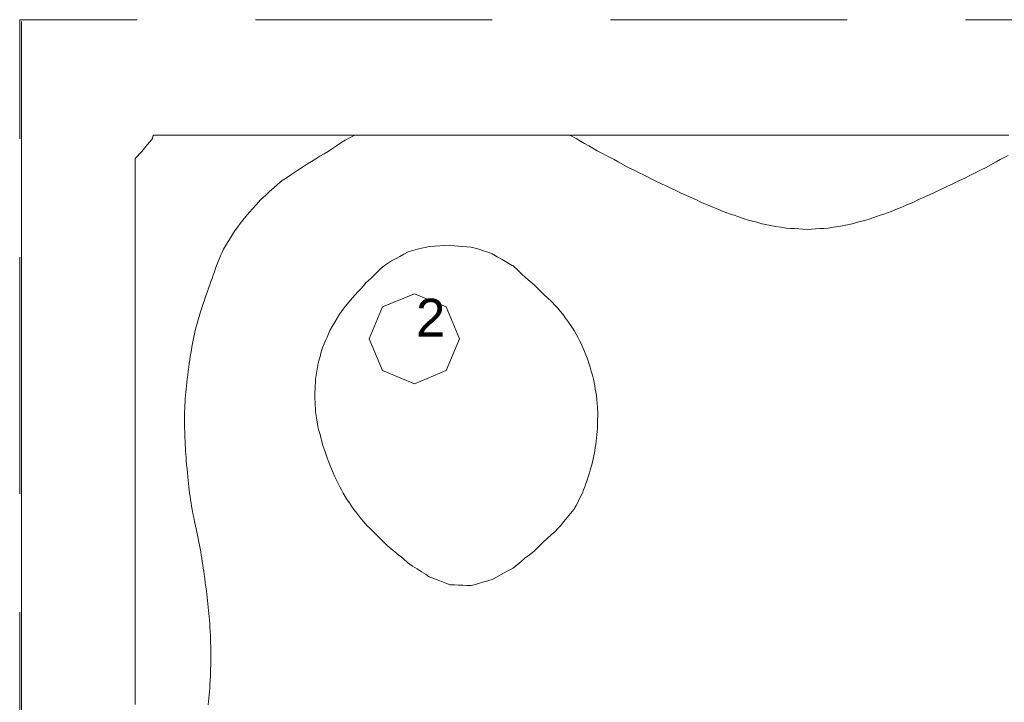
# Model space of a CAD drawing. Header units: millimetres. Extents: x -3350 to 1628655, y -3400 to 242269.
# Tile 68 of 73: x 1552738 to 1555339, y 34825 to 36628. Entities that reach past the tile are written whole.
import ezdxf
from ezdxf.xclip import XClip

# ---------------------------------------------------------------- set-up
doc = ezdxf.new("R2010")
doc.units = ezdxf.units.MM
doc.header["$MEASUREMENT"] = 0
doc.header["$XCLIPFRAME"] = 0
doc.linetypes.add('B0402', pattern=[937.5, 625, -312.5])
for name, color, linetype in [('19077_E_2-04_2_0', 7, 'Continuous'), ('19077_E_2-04_2_DLXLUMEX', 7, 'Continuous'), ('19077_E_2-04_2_New_0', 7, 'Continuous'), ('19077_E_2-04_2_New_DLXISO', 7, 'Continuous'), ('19077_E_2-04_2_New_DLXLUM', 7, 'Continuous')]:
    doc.layers.add(name, color=color, linetype=linetype)
doc.styles.add('GENERATED_STYLE_1', font='txt')

# ---------------------------------------------------------------- blocks, each defined once
blk = doc.blocks.new('Drawing_1_2', base_point=(1545683.471901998, -2338.776525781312))
at = {"layer": '19077_E_2-04_2_New_0', "color": 6, "linetype": 'Continuous', "lineweight": 0}
for p, q in [((1552743.309232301, 33272.54408352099), (1552743.309232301, 36622.54408352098)), ((1552743.309232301, 36622.54408352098), (1552743.309232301, 33272.54408352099)), ((1552743.309232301, 33272.54408352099), (1552743.309232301, 36622.54408352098)), ((1552743.309232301, 33272.54408352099), (1552743.309232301, 36622.54408352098)), ((1552743.309232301, 36622.54408352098), (1552743.309232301, 33272.54408352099)), ((1552743.309232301, 33272.54408352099), (1552743.309232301, 36622.54408352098)), ((1552743.309232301, 36622.54408352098), (1552743.309232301, 33272.54408352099))]:
    blk.add_line(p, q, dxfattribs=at)
at = {"layer": '19077_E_2-04_2_New_DLXISO', "color": 2, "linetype": 'Continuous', "lineweight": 0, "flags": 128}
blk.add_lwpolyline([(1555350.79910428, 36322.54408352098), (1555338.965674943, 36322.54408352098), (1555327.132245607, 36322.54408352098), (1555315.29881627, 36322.54408352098), (1555303.465386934, 36322.54408352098), (1555291.631957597, 36322.54408352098), (1555279.798528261, 36322.54408352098), (1555267.965098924, 36322.54408352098), (1555256.131669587, 36322.54408352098), (1555244.298240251, 36322.54408352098), (1555232.464810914, 36322.54408352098), (1555220.631381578, 36322.54408352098), (1555208.797952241, 36322.54408352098), (1555196.964522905, 36322.54408352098), (1555185.131093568, 36322.54408352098), (1555173.297664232, 36322.54408352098), (1555161.464234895, 36322.54408352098), (1555149.630805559, 36322.54408352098), (1555137.797376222, 36322.54408352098), (1555125.963946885, 36322.54408352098), (1555114.130517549, 36322.54408352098), (1555102.297088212, 36322.54408352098), (1555090.463658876, 36322.54408352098), (1555078.630229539, 36322.54408352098), (1555066.796800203, 36322.54408352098), (1555054.963370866, 36322.54408352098), (1555043.130060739, 36322.54408352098), (1555031.296750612, 36322.54408352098), (1555019.463440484, 36322.54408352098), (1555007.630130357, 36322.54408352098), (1554995.79682023, 36322.54408352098), (1554983.963510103, 36322.54408352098), (1554972.130199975, 36322.54408352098), (1554960.296889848, 36322.54408352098), (1554948.463579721, 36322.54408352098), (1554936.630269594, 36322.54408352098), (1554924.796959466, 36322.54408352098), (1554912.963649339, 36322.54408352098), (1554901.130339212, 36322.54408352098), (1554889.297029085, 36322.54408352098), (1554877.463718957, 36322.54408352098), (1554865.63040883, 36322.54408352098), (1554853.797098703, 36322.54408352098), (1554841.963788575, 36322.54408352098), (1554830.130478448, 36322.54408352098), (1554818.297168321, 36322.54408352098), (1554806.463858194, 36322.54408352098), (1554794.630548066, 36322.54408352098), (1554782.797237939, 36322.54408352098), (1554770.963927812, 36322.54408352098), (1554759.130617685, 36322.54408352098), (1554747.297307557, 36322.54408352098), (1554735.46399743, 36322.54408352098), (1554723.630687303, 36322.54408352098), (1554711.797377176, 36322.54408352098), (1554699.964067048, 36322.54408352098), (1554688.130756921, 36322.54408352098), (1554676.297446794, 36322.54408352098), (1554664.464136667, 36322.54408352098), (1554652.630826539, 36322.54408352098), (1554640.797516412, 36322.54408352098), (1554628.964206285, 36322.54408352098), (1554617.130896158, 36322.54408352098), (1554605.29758603, 36322.54408352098), (1554593.464275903, 36322.54408352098), (1554581.630965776, 36322.54408352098), (1554569.797655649, 36322.54408352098), (1554557.964345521, 36322.54408352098), (1554546.131035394, 36322.54408352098), (1554534.297725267, 36322.54408352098), (1554522.46441514, 36322.54408352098), (1554510.631105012, 36322.54408352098), (1554498.797794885, 36322.54408352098), (1554486.964484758, 36322.54408352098), (1554475.13117463, 36322.54408352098), (1554463.297864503, 36322.54408352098), (1554451.464554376, 36322.54408352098), (1554439.631244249, 36322.54408352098), (1554427.797934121, 36322.54408352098), (1554415.964623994, 36322.54408352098), (1554404.131313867, 36322.54408352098), (1554392.29800374, 36322.54408352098), (1554380.464693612, 36322.54408352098), (1554368.631383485, 36322.54408352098), (1554356.798073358, 36322.54408352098), (1554344.964763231, 36322.54408352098), (1554333.131453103, 36322.54408352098), (1554321.298142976, 36322.54408352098), (1554309.464832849, 36322.54408352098), (1554297.631522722, 36322.54408352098), (1554285.798212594, 36322.54408352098), (1554273.964902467, 36322.54408352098), (1554262.13159234, 36322.54408352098), (1554250.298282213, 36322.54408352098), (1554238.464972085, 36322.54408352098), (1554226.631661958, 36322.54408352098), (1554214.798351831, 36322.54408352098), (1554202.965041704, 36322.54408352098), (1554191.131731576, 36322.54408352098), (1554179.298421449, 36322.54408352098), (1554167.465111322, 36322.54408352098), (1554155.631801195, 36322.54408352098), (1554143.798491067, 36322.54408352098), (1554131.96518094, 36322.54408352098), (1554120.131870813, 36322.54408352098), (1554108.298560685, 36322.54408352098), (1554096.465250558, 36322.54408352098), (1554084.631940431, 36322.54408352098), (1554072.798630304, 36322.54408352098), (1554060.965320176, 36322.54408352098), (1554049.132010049, 36322.54408352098), (1554037.298699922, 36322.54408352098), (1554025.465389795, 36322.54408352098), (1554013.632079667, 36322.54408352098), (1554001.79876954, 36322.54408352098), (1553989.965459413, 36322.54408352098), (1553978.132149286, 36322.54408352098), (1553966.298839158, 36322.54408352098), (1553954.465529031, 36322.54408352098), (1553942.632218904, 36322.54408352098), (1553930.798908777, 36322.54408352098), (1553918.965598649, 36322.54408352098), (1553907.132288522, 36322.54408352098), (1553895.298978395, 36322.54408352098), (1553883.465668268, 36322.54408352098), (1553871.63235814, 36322.54408352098), (1553859.799048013, 36322.54408352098), (1553847.965737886, 36322.54408352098), (1553836.132427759, 36322.54408352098), (1553824.299117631, 36322.54408352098), (1553812.465807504, 36322.54408352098), (1553800.632497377, 36322.54408352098), (1553788.79918725, 36322.54408352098), (1553776.965877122, 36322.54408352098), (1553765.132566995, 36322.54408352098), (1553753.299256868, 36322.54408352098), (1553741.46594674, 36322.54408352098), (1553729.632636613, 36322.54408352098), (1553717.799326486, 36322.54408352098), (1553705.966016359, 36322.54408352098), (1553694.132706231, 36322.54408352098), (1553682.299396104, 36322.54408352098), (1553670.466085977, 36322.54408352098), (1553658.63277585, 36322.54408352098), (1553646.799465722, 36322.54408352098), (1553634.966155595, 36322.54408352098), (1553623.132845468, 36322.54408352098), (1553611.299535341, 36322.54408352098), (1553599.466225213, 36322.54408352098), (1553587.632915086, 36322.54408352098), (1553575.799604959, 36322.54408352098), (1553563.966294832, 36322.54408352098), (1553552.132984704, 36322.54408352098), (1553540.299644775, 36322.54408352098), (1553528.466304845, 36322.54408352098), (1553516.632964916, 36322.54408352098), (1553504.799624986, 36322.54408352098), (1553492.966285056, 36322.54408352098), (1553481.132945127, 36322.54408352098), (1553469.299605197, 36322.54408352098), (1553457.466265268, 36322.54408352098), (1553445.632925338, 36322.54408352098), (1553433.799585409, 36322.54408352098), (1553421.966245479, 36322.54408352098), (1553410.132905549, 36322.54408352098), (1553398.29956562, 36322.54408352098), (1553386.46622569, 36322.54408352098), (1553374.632885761, 36322.54408352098), (1553362.799545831, 36322.54408352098), (1553350.966205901, 36322.54408352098), (1553339.132865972, 36322.54408352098), (1553327.299526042, 36322.54408352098), (1553315.466186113, 36322.54408352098), (1553303.632846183, 36322.54408352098), (1553291.799506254, 36322.54408352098), (1553279.966166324, 36322.54408352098), (1553268.132826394, 36322.54408352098), (1553256.299486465, 36322.54408352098), (1553244.466146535, 36322.54408352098), (1553232.632806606, 36322.54408352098), (1553220.799466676, 36322.54408352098), (1553208.966126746, 36322.54408352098), (1553197.132786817, 36322.54408352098), (1553185.299446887, 36322.54408352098), (1553173.466106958, 36322.54408352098), (1553161.632774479, 36322.54408352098), (1553149.799442, 36322.54408352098), (1553137.966109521, 36322.54408352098), (1553126.132777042, 36322.54408352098), (1553114.299444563, 36322.54408352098), (1553102.466112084, 36322.54408352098), (1553090.632779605, 36322.54408352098), (1553088.747361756, 36313.95052425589), (1553081.8147865, 36305.35672657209), (1553074.882211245, 36296.76292888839), (1553067.949635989, 36288.16913120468), (1553061.017060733, 36279.57533352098), (1553043.309232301, 36260.89476101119), (1553043.309232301, 36258.37706081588), (1553043.309232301, 36249.21034328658), (1553043.309232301, 36240.04362575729), (1553043.309232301, 36230.87690822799), (1553043.309232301, 36221.71019069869), (1553043.309232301, 36212.54347316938), (1553043.309232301, 36203.37675564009), (1553043.309232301, 36194.21003811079), (1553043.309232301, 36185.04332058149), (1553043.309232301, 36175.87660305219), (1553043.309232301, 36166.70988552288), (1553043.309232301, 36157.54316799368), (1553043.309232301, 36148.37645046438), (1553043.309232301, 36139.20973293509), (1553043.309232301, 36130.04301540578), (1553043.309232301, 36120.87629787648), (1553043.309232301, 36111.70958034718), (1553043.309232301, 36102.54286281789), (1553043.309232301, 36093.37614528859), (1553043.309232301, 36084.20942775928), (1553043.309232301, 36075.04271022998), (1553043.309232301, 36065.87599270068), (1553043.309232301, 36056.70927517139), (1553043.309232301, 36047.54255764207), (1553043.309232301, 36038.37584011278), (1553043.309232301, 36029.20912258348), (1553043.309232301, 36020.04240505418), (1553043.309232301, 36010.87568752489), (1553043.309232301, 36001.70896999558), (1553043.309232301, 35992.54225246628), (1553043.309232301, 35983.37553493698), (1553043.309232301, 35974.20881740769), (1553043.309232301, 35965.04209987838), (1553043.309232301, 35955.87538234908), (1553043.309232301, 35946.70866481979), (1553043.309232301, 35937.54194729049), (1553043.309232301, 35928.37522976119), (1553043.309232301, 35919.20851223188), (1553043.309232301, 35910.04179470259), (1553043.309232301, 35900.87507717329), (1553043.309232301, 35891.70835964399), (1553043.309232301, 35882.54164211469), (1553043.309232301, 35873.37492458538), (1553043.309232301, 35864.20820705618), (1553043.309232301, 35855.04148952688), (1553043.309232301, 35845.87477199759), (1553043.309232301, 35836.70805446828), (1553043.309232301, 35827.54133693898), (1553043.309232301, 35818.37461940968), (1553043.309232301, 35809.20790188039), (1553043.309232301, 35800.04118435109), (1553043.309232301, 35790.87446682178), (1553043.309232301, 35781.70774929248), (1553043.309232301, 35772.54103176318), (1553043.309232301, 35763.37431423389), (1553043.309232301, 35754.20759670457), (1553043.309232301, 35745.04087917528), (1553043.309232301, 35735.87416164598), (1553043.309232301, 35726.70744411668), (1553043.309232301, 35717.54072658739), (1553043.309232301, 35708.37400905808), (1553043.309232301, 35699.20729152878), (1553043.309232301, 35690.04057399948), (1553043.309232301, 35680.87385647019), (1553043.309232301, 35671.70713894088), (1553043.309232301, 35662.54042141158), (1553043.309232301, 35653.37370388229), (1553043.309232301, 35644.20698635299), (1553043.309232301, 35635.04026882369), (1553043.309232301, 35625.87355129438), (1553043.309232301, 35616.70683376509), (1553043.309232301, 35607.54011623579), (1553043.309232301, 35598.37339870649), (1553043.309232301, 35589.20668117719), (1553043.309232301, 35580.03996364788), (1553043.309232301, 35570.87324611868), (1553043.309232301, 35561.70652858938), (1553043.309232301, 35552.53981106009), (1553043.309232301, 35543.37309353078), (1553043.309232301, 35534.20637600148), (1553043.309232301, 35525.03965847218), (1553043.309232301, 35515.87294094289), (1553043.309232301, 35506.70622341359), (1553043.309232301, 35497.53950588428), (1553043.309232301, 35488.37278835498), (1553043.309232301, 35479.20607082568), (1553043.309232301, 35470.03935329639), (1553043.309232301, 35460.87263576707), (1553043.309232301, 35451.70591823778), (1553043.309232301, 35442.53920070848), (1553043.309232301, 35433.37248317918), (1553043.309232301, 35424.20576564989), (1553043.309232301, 35415.03904812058), (1553043.309232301, 35405.87233059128), (1553043.309232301, 35396.70561306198), (1553043.309232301, 35387.53889553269), (1553043.309232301, 35378.37217800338), (1553043.309232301, 35369.20546047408), (1553043.309232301, 35360.03874294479), (1553043.309232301, 35350.87202541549), (1553043.309232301, 35341.70530788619), (1553043.309232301, 35332.53859035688), (1553043.309232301, 35323.37187282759), (1553043.309232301, 35314.20515529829), (1553043.309232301, 35305.03843776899), (1553043.309232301, 35295.87172023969), (1553043.309232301, 35286.70500271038), (1553043.309232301, 35277.53828518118), (1553043.309232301, 35268.37156765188), (1553043.309232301, 35259.20485012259), (1553043.309232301, 35250.03813259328), (1553043.309232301, 35240.87141506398), (1553043.309232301, 35231.70469753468), (1553043.309232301, 35222.53798000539), (1553043.309232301, 35213.37126247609), (1553043.309232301, 35204.20454494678), (1553043.309232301, 35195.03782741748), (1553043.309232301, 35185.87110988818), (1553043.309232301, 35176.70439235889), (1553043.309232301, 35167.53767482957), (1553043.309232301, 35158.37095730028), (1553043.309232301, 35149.20423977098), (1553043.309232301, 35140.03752224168), (1553043.309232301, 35130.87080471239), (1553043.309232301, 35121.70408718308), (1553043.309232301, 35112.53736965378), (1553043.309232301, 35103.37065212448), (1553043.309232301, 35094.20393459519), (1553043.309232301, 35085.03721706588), (1553043.309232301, 35075.87049953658), (1553043.309232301, 35066.70378200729), (1553043.309232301, 35057.53706447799), (1553043.309232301, 35048.37034694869), (1553043.309232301, 35039.20362941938), (1553043.309232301, 35030.03691189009), (1553043.309232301, 35020.87019436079), (1553043.309232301, 35011.70347683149), (1553043.309232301, 35002.53675930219), (1553043.309232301, 34993.37004177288), (1553043.309232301, 34984.20332424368), (1553043.309232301, 34975.03660671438), (1553043.309232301, 34965.86988918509), (1553043.309232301, 34956.70317165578), (1553043.309232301, 34947.53645412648), (1553043.309232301, 34938.36973659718), (1553043.309232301, 34929.20301906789), (1553043.309232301, 34920.03630153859), (1553043.309232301, 34910.86958400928), (1553043.309232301, 34901.70286647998), (1553043.309232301, 34892.53614895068), (1553043.309232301, 34883.36943142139), (1553043.309232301, 34874.20271389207), (1553043.309232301, 34865.03599636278), (1553043.309232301, 34855.86927883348), (1553043.309232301, 34846.70256130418), (1553043.309232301, 34837.53584377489), (1553043.309232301, 34828.36912624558), (1553043.309232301, 34819.20240871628)], dxfattribs=at)
at = {"layer": '19077_E_2-04_2_New_DLXISO', "color": 5, "linetype": 'Continuous', "lineweight": 0, "flags": 128}
blk.add_lwpolyline([(1555348.887464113, 36268.78188602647), (1555338.43423993, 36263.38504306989), (1555327.981015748, 36257.98820011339), (1555317.527791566, 36252.59111873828), (1555303.245088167, 36244.59885112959), (1555288.962861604, 36236.60682193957), (1555279.99498517, 36232.09546558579), (1555271.027108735, 36227.58410923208), (1555262.059232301, 36223.07251445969), (1555248.192092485, 36216.26113407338), (1555234.324952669, 36209.44975368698), (1555220.457812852, 36202.63837330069), (1555206.590673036, 36195.82699291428), (1555201.679727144, 36193.63831035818), (1555189.040204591, 36187.56054393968), (1555176.400682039, 36181.48277752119), (1555163.761159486, 36175.40501110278), (1555151.121875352, 36169.32724468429), (1555137.141248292, 36163.10785762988), (1555123.160621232, 36156.88847057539), (1555109.179994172, 36150.66908352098), (1555102.41653592, 36147.40203373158), (1555095.65283925, 36144.13522236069), (1555081.785699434, 36138.37574474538), (1555067.918559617, 36132.61626712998), (1555054.051419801, 36126.85678951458), (1555040.184160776, 36121.09755031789), (1555030.418178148, 36117.74824611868), (1555020.65219552, 36114.39894191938), (1555010.886212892, 36111.04963772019), (1555001.120230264, 36107.70033352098), (1554984.715363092, 36101.60420887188), (1554973.621627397, 36098.57247822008), (1554962.527891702, 36095.54074756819), (1554951.434156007, 36092.50901691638), (1554940.340420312, 36089.47728626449), (1554929.246565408, 36086.44555561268), (1554915.379425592, 36084.09713260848), (1554901.512285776, 36081.74870960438), (1554887.645145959, 36079.40028660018), (1554873.777886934, 36077.05162517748), (1554862.684151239, 36076.41600124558), (1554851.590415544, 36075.78037731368), (1554840.496679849, 36075.14475338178), (1554829.402944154, 36074.50912944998), (1554818.309208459, 36073.87398235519), (1554807.215472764, 36074.50769893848), (1554796.121737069, 36075.14141552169), (1554785.028001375, 36075.77513210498), (1554773.93426568, 36076.4088486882), (1554762.840291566, 36077.04256527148), (1554748.97315175, 36079.39027301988), (1554735.106011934, 36081.73798076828), (1554721.238872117, 36084.08568851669), (1554707.371613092, 36086.43315784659), (1554696.277877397, 36089.46512691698), (1554685.184141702, 36092.49709598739), (1554674.090406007, 36095.52906505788), (1554662.996670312, 36098.56103412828), (1554651.902934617, 36101.59300319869), (1554635.466238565, 36107.70057193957), (1554625.708242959, 36111.04701511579), (1554615.950247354, 36114.39345829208), (1554606.192251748, 36117.73990146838), (1554596.434136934, 36121.0865830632), (1554582.566997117, 36126.84606067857), (1554568.699857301, 36132.60553829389), (1554554.832717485, 36138.36501590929), (1554540.965577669, 36144.12449352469), (1554534.191152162, 36147.39678852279), (1554527.416845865, 36150.66884510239), (1554513.443490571, 36156.8851327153), (1554499.470135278, 36163.10142032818), (1554485.496660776, 36169.31723110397), (1554472.853085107, 36175.39738170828), (1554460.209509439, 36181.47753231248), (1554447.565933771, 36187.55768291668), (1554434.922358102, 36193.63783352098), (1554430.027863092, 36195.81984035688), (1554418.934127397, 36201.27008907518), (1554407.840391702, 36206.72033779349), (1554396.746656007, 36212.17058651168), (1554385.652920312, 36217.62083522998), (1554374.559184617, 36223.07108394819), (1554361.10832364, 36229.83883373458), (1554347.657581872, 36236.60658352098), (1554333.374044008, 36244.60099689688), (1554319.090386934, 36252.59588710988), (1554308.639427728, 36257.99177639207), (1554298.188468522, 36263.38766567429), (1554287.737509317, 36268.78355495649), (1554277.286550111, 36274.17944423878), (1554266.835590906, 36279.57533352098), (1554263.62158925, 36281.48149006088), (1554252.527853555, 36287.87349216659), (1554241.43411786, 36294.26549427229), (1554230.340382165, 36300.65749637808), (1554219.24664647, 36307.04949848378), (1554208.152910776, 36313.44150058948), (1554191.131731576, 36322.54408352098), (1554179.298421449, 36322.54408352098), (1554167.465111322, 36322.54408352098), (1554155.631801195, 36322.54408352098), (1554143.798491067, 36322.54408352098), (1554131.96518094, 36322.54408352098), (1554120.131870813, 36322.54408352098), (1554108.298560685, 36322.54408352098), (1554096.465250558, 36322.54408352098), (1554084.631940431, 36322.54408352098), (1554072.798630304, 36322.54408352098), (1554060.965320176, 36322.54408352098), (1554049.132010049, 36322.54408352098), (1554037.298699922, 36322.54408352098), (1554025.465389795, 36322.54408352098), (1554013.632079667, 36322.54408352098), (1554001.79876954, 36322.54408352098), (1553989.965459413, 36322.54408352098), (1553978.132149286, 36322.54408352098), (1553966.298839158, 36322.54408352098), (1553954.465529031, 36322.54408352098), (1553942.632218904, 36322.54408352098), (1553930.798908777, 36322.54408352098), (1553918.965598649, 36322.54408352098), (1553907.132288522, 36322.54408352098), (1553895.298978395, 36322.54408352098), (1553883.465668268, 36322.54408352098), (1553871.63235814, 36322.54408352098), (1553859.799048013, 36322.54408352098), (1553847.965737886, 36322.54408352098), (1553836.132427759, 36322.54408352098), (1553824.299117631, 36322.54408352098), (1553812.465807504, 36322.54408352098), (1553800.632497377, 36322.54408352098), (1553788.79918725, 36322.54408352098), (1553776.965877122, 36322.54408352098), (1553765.132566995, 36322.54408352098), (1553753.299256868, 36322.54408352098), (1553741.46594674, 36322.54408352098), (1553729.632636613, 36322.54408352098), (1553717.799326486, 36322.54408352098), (1553705.966016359, 36322.54408352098), (1553694.132706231, 36322.54408352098), (1553682.299396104, 36322.54408352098), (1553670.466085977, 36322.54408352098), (1553658.63277585, 36322.54408352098), (1553646.799465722, 36322.54408352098), (1553634.966155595, 36322.54408352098), (1553623.132845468, 36322.54408352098), (1553609.503110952, 36316.03144161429), (1553597.996732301, 36309.51879970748), (1553586.735388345, 36302.03293316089), (1553575.474044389, 36294.54706661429), (1553564.212700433, 36287.06120006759), (1553552.951356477, 36279.57533352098), (1553542.527904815, 36273.64300243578), (1553531.43416912, 36266.85689441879), (1553520.340433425, 36260.07078640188), (1553509.24669773, 36253.28467838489), (1553498.152962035, 36246.49857036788), (1553482.766589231, 36236.60706035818), (1553469.972571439, 36228.15893642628), (1553457.178553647, 36219.71081249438), (1553444.384535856, 36211.26268856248), (1553431.590488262, 36202.81456463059), (1553420.452674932, 36193.63735668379), (1553409.369936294, 36183.64904873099), (1553398.287197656, 36173.66074077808), (1553387.204459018, 36163.67243282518), (1553376.12172038, 36153.68412487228), (1553373.203059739, 36150.66908352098), (1553363.712390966, 36139.92689602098), (1553354.221722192, 36129.18470852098), (1553344.731053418, 36118.44252102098), (1553335.240384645, 36107.70033352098), (1553327.946683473, 36098.42251293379), (1553320.653012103, 36089.14469234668), (1553314.69067008, 36081.00698940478), (1553308.728328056, 36072.86928646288), (1553302.765986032, 36064.73182193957), (1553297.594389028, 36056.13802425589), (1553292.422792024, 36047.54422657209), (1553287.25119502, 36038.95042888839), (1553282.079598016, 36030.35663120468), (1553276.908001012, 36021.76307193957), (1553273.000082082, 36012.78303615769), (1553269.092163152, 36003.80300037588), (1553265.184244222, 35994.82296459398), (1553258.507346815, 35978.79432193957), (1553255.499204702, 35970.20052425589), (1553252.491062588, 35961.60672657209), (1553249.482920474, 35953.01292888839), (1553246.474778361, 35944.41913120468), (1553243.466606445, 35935.82557193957), (1553240.371173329, 35927.23177425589), (1553237.275740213, 35918.63797657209), (1553234.180307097, 35910.04417888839), (1553231.084873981, 35901.45038120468), (1553227.989455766, 35892.85682193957), (1553225.134736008, 35884.26302425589), (1553222.28001625, 35875.66922657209), (1553219.425296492, 35867.07542888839), (1553216.570576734, 35858.48163120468), (1553213.715856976, 35849.88783352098), (1553209.715491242, 35835.14164440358), (1553207.185840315, 35825.73412410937), (1553204.656189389, 35816.32660381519), (1553202.126568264, 35806.91932193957), (1553200.311428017, 35798.32552425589), (1553198.49628777, 35789.73172657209), (1553196.681147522, 35781.13792888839), (1553194.866007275, 35772.54413120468), (1553193.05089683, 35763.95057193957), (1553191.698944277, 35755.35677425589), (1553190.346991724, 35746.76297657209), (1553188.995039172, 35738.16917888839), (1553187.643086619, 35729.57538120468), (1553186.291134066, 35720.98158352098), (1553184.990590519, 35710.23939602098), (1553183.690046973, 35699.49720852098), (1553182.389503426, 35688.75502102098), (1553181.08897478, 35678.01307193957), (1553180.146133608, 35669.41927425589), (1553179.203292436, 35660.82547657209), (1553178.260451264, 35652.23167888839), (1553177.317610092, 35643.63788120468), (1553176.374768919, 35635.04432193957), (1553175.811594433, 35626.45052425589), (1553175.248419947, 35617.85672657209), (1553174.685245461, 35609.26292888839), (1553174.122070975, 35600.66913120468), (1553173.55891139, 35592.07533352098), (1553173.617621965, 35581.33314602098), (1553173.67633254, 35570.59095852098), (1553173.735043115, 35559.84877102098), (1553173.793738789, 35549.10682193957), (1553174.128120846, 35540.51302425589), (1553174.462502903, 35531.91922657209), (1553174.79688496, 35523.32542888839), (1553175.131267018, 35514.73163120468), (1553175.465678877, 35506.13807193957), (1553176.023980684, 35497.54427425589), (1553176.58228249, 35488.95047657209), (1553177.140584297, 35480.35667888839), (1553177.698886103, 35471.76288120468), (1553178.257202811, 35463.16908352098), (1553179.278751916, 35452.42689602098), (1553180.300301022, 35441.68470852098), (1553181.321850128, 35430.94252102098), (1553182.343369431, 35420.20057193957), (1553183.32672686, 35411.60677425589), (1553184.31008429, 35403.01297657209), (1553185.293441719, 35394.41917888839), (1553186.276799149, 35385.82538120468), (1553187.260156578, 35377.23182193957), (1553188.557973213, 35368.63802425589), (1553189.855789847, 35360.04422657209), (1553191.153606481, 35351.45042888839), (1553192.451423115, 35342.85663120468), (1553193.74925465, 35334.26283352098), (1553195.95799417, 35323.52064602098), (1553198.166733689, 35312.77845852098), (1553200.375473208, 35302.03627102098), (1553202.584197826, 35291.29408352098), (1553204.367017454, 35282.95777790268), (1553206.149837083, 35274.62147228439), (1553207.932656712, 35266.28516666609), (1553209.715476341, 35257.94886104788), (1553211.839070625, 35248.32557193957), (1553213.34247858, 35239.73177425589), (1553214.845886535, 35231.13797657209), (1553216.34929449, 35222.54417888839), (1553217.852702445, 35213.95038120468), (1553219.356110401, 35205.35682193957), (1553220.620429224, 35196.76302425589), (1553221.884748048, 35188.16922657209), (1553223.149066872, 35179.57542888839), (1553224.413385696, 35170.98163120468), (1553225.677689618, 35162.38783352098), (1553227.120956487, 35151.64564602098), (1553228.564223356, 35140.90345852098), (1553230.007490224, 35130.16127102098), (1553231.450712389, 35119.41932193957), (1553232.434278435, 35110.82552425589), (1553233.417844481, 35102.23172657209), (1553234.401410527, 35093.63792888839), (1553235.384976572, 35085.04413120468), (1553236.368512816, 35076.45057193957), (1553237.123077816, 35067.85677425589), (1553237.877642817, 35059.26297657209), (1553238.632207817, 35050.66917888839), (1553239.386772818, 35042.07538120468), (1553240.14135272, 35033.48158352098), (1553240.735909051, 35022.73939602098), (1553241.330465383, 35011.99720852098), (1553241.925021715, 35001.25502102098), (1553242.519578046, 34990.51307193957), (1553242.683490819, 34981.91927425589), (1553242.847403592, 34973.32547657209), (1553243.011316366, 34964.73167888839), (1553243.175229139, 34956.13788120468), (1553243.339156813, 34947.54432193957), (1553243.179252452, 34938.95052425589), (1553243.019348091, 34930.35672657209), (1553242.859443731, 34921.76292888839), (1553242.69953937, 34913.16913120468), (1553242.539620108, 34904.57533352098), (1553241.946673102, 34893.83314602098), (1553241.353726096, 34883.09095852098), (1553240.760779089, 34872.34877102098), (1553240.167846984, 34861.60682193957), (1553239.413207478, 34853.01302425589), (1553238.658567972, 34844.41922657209), (1553237.903928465, 34835.82542888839), (1553237.149288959, 34827.23163120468), (1553236.394664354, 34818.63807193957)], dxfattribs=at)
at = {"layer": '19077_E_2-04_2_New_DLXISO', "color": 3, "linetype": 'Continuous', "lineweight": 0, "flags": 128}
blk.add_lwpolyline([(1553521.685918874, 35581.33314602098), (1553523.489734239, 35570.59095852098), (1553525.293549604, 35559.84877102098), (1553527.097394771, 35549.10682193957), (1553529.317310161, 35540.51302425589), (1553531.537225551, 35531.91922657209), (1553533.757140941, 35523.32542888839), (1553535.977056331, 35514.73163120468), (1553538.196971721, 35506.13783352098), (1553542.528024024, 35493.72290126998), (1553545.060118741, 35486.08444683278), (1553547.592183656, 35478.44599239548), (1553550.124248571, 35470.80753795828), (1553552.656313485, 35463.16908352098), (1553557.254334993, 35452.42689602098), (1553561.8523565, 35441.68470852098), (1553566.450378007, 35430.94252102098), (1553571.04833991, 35420.20057193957), (1553575.400253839, 35411.60677425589), (1553579.752167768, 35403.01297657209), (1553584.104081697, 35394.41917888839), (1553588.455995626, 35385.82538120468), (1553592.807909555, 35377.23158352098), (1553597.996613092, 35368.69810573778), (1553603.673001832, 35360.08928768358), (1553609.349390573, 35351.48046962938), (1553615.025779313, 35342.87165157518), (1553620.702048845, 35334.26307193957), (1553628.89291913, 35324.06877033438), (1553637.083789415, 35313.87446872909), (1553645.2746597, 35303.68016712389), (1553655.702432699, 35291.29432193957), (1553664.659341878, 35282.70052425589), (1553673.616251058, 35274.10672657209), (1553682.573160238, 35265.51292888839), (1553691.530069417, 35256.91913120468), (1553700.486978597, 35248.32533352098), (1553708.93408925, 35239.06086437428), (1553719.271203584, 35230.63479416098), (1553729.608317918, 35222.20872394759), (1553739.945432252, 35213.78265373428), (1553750.282546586, 35205.35658352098), (1553764.402946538, 35192.17966549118), (1553776.202162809, 35184.73170749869), (1553788.001379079, 35177.28374950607), (1553799.80059535, 35169.83579151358), (1553811.59981162, 35162.38783352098), (1553819.871684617, 35156.42546169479), (1553833.738884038, 35151.14949695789), (1553847.606083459, 35145.87353222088), (1553861.47328288, 35140.59756748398), (1553875.34060151, 35135.32184116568), (1553886.434337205, 35134.93250362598), (1553897.5280729, 35134.54316608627), (1553908.621808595, 35134.15382854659), (1553919.71554429, 35133.76449100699), (1553930.809279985, 35133.37503425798), (1553941.90301568, 35136.51071541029), (1553952.996751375, 35139.64639656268), (1553964.090487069, 35142.78207771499), (1553975.184222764, 35145.91775886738), (1553986.277958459, 35149.05355922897), (1553998.065134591, 35155.72069637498), (1554009.852310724, 35162.38783352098), (1554025.799533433, 35170.93013279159), (1554041.746756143, 35179.47255127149), (1554052.126428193, 35188.10056202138), (1554062.506100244, 35196.72857277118), (1554072.885772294, 35205.35658352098), (1554085.050603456, 35214.59792606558), (1554097.215434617, 35223.83926861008), (1554105.214497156, 35232.00129024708), (1554113.213559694, 35240.16331188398), (1554121.212622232, 35248.32545273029), (1554131.703158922, 35257.63426773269), (1554142.193695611, 35266.94308273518), (1554152.684232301, 35276.25177852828), (1554159.620782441, 35283.77293102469), (1554166.557332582, 35291.29408352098), (1554175.41553647, 35302.03627102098), (1554184.273740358, 35312.77845852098), (1554193.131944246, 35323.52064602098), (1554201.990267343, 35334.26283352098), (1554208.153268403, 35344.93301861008), (1554212.250968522, 35353.00765983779), (1554216.348668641, 35361.08230106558), (1554220.44636876, 35369.15694229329), (1554224.544068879, 35377.23134510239), (1554227.672359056, 35385.82514278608), (1554230.800649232, 35394.41894046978), (1554233.928939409, 35403.01273815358), (1554237.057229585, 35411.60653583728), (1554240.185519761, 35420.20033352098), (1554243.232986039, 35430.94252102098), (1554246.280452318, 35441.68470852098), (1554249.327918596, 35452.42689602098), (1554252.375146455, 35463.16884510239), (1554253.962656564, 35471.76264278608), (1554255.550166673, 35480.35644046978), (1554257.137676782, 35488.95023815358), (1554258.725186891, 35497.54403583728), (1554260.312577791, 35506.13795273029), (1554261.13989026, 35514.70564357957), (1554261.96720273, 35523.27333442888), (1554262.794515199, 35531.84102527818), (1554263.621708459, 35540.40871612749), (1554264.425059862, 35549.10658352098), (1554264.660617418, 35559.84877102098), (1554264.896174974, 35570.59095852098), (1554265.13173253, 35581.33314602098), (1554265.367290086, 35592.07509510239), (1554264.785429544, 35599.00902263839), (1554264.203569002, 35605.94295017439), (1554263.621827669, 35612.87687771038), (1554262.704631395, 35623.96048061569), (1554261.787315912, 35635.04384510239), (1554260.224720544, 35643.63764278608), (1554258.662125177, 35652.23144046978), (1554257.099529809, 35660.82523815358), (1554255.536934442, 35669.41903583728), (1554253.974458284, 35678.01283352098), (1554250.976821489, 35688.75502102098), (1554247.979184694, 35699.49720852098), (1554244.981547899, 35710.23939602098), (1554241.983911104, 35720.98134510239), (1554238.629957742, 35729.57514278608), (1554235.276004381, 35738.16894046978), (1554231.922051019, 35746.76273815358), (1554228.568097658, 35755.35653583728), (1554225.214263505, 35763.95081035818), (1554220.948955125, 35772.30165950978), (1554216.683646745, 35780.65250866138), (1554212.418338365, 35789.00335781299), (1554208.153029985, 35797.35420696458), (1554202.914258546, 35806.91908352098), (1554195.371052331, 35817.66127102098), (1554187.827846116, 35828.40345852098), (1554180.284639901, 35839.14564602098), (1554172.741433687, 35849.88783352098), (1554166.055699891, 35857.63429157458), (1554159.369966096, 35865.38074962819), (1554152.684232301, 35873.12696926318), (1554142.685195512, 35882.99177639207), (1554132.686397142, 35892.85706035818), (1554123.818656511, 35901.44489757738), (1554114.95091588, 35910.03273479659), (1554106.083175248, 35918.62057201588), (1554097.215434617, 35927.20840923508), (1554086.325785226, 35935.82557193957), (1554075.181027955, 35946.17198459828), (1554064.036270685, 35956.51839725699), (1554052.891513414, 35966.86480991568), (1554041.746756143, 35977.21122257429), (1554039.498945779, 35978.79408352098), (1554026.193698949, 35986.42657749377), (1554012.888452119, 35994.05907146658), (1553999.583205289, 36001.69156543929), (1553986.278018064, 36009.32382099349), (1553974.660178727, 36013.47015850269), (1553963.042339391, 36017.61649601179), (1553951.424500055, 36021.76283352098), (1553941.11689002, 36024.22832004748), (1553930.809160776, 36026.69356815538), (1553919.715425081, 36027.71066181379), (1553908.621689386, 36028.72775547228), (1553897.527953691, 36029.74484913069), (1553886.434217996, 36030.76194278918), (1553875.340482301, 36031.77903644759), (1553861.47328288, 36030.93455784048), (1553847.606083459, 36030.09007923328), (1553833.738884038, 36029.24560062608), (1553819.871684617, 36028.40112201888), (1553809.676727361, 36026.18835918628), (1553799.481770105, 36023.97559635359), (1553789.286753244, 36021.76283352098), (1553776.844879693, 36018.00631038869), (1553764.402886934, 36014.24978725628), (1553753.309151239, 36008.30076687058), (1553742.215415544, 36002.35174648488), (1553731.121679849, 35996.40272609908), (1553720.027944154, 35990.45370571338), (1553701.546749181, 35978.79432193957), (1553692.514022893, 35970.20052425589), (1553683.481296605, 35961.60672657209), (1553674.448570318, 35953.01292888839), (1553665.41584403, 35944.41913120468), (1553653.46547038, 35933.30667965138), (1553646.227380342, 35925.21666042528), (1553638.989290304, 35917.12664119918), (1553631.751200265, 35909.03662197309), (1553624.513110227, 35900.94660274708), (1553617.275020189, 35892.85658352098), (1553607.635876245, 35881.51596538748), (1553597.996672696, 35870.17534725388), (1553593.001863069, 35863.41284267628), (1553588.007053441, 35856.65033809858), (1553583.012303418, 35849.88783352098), (1553576.700946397, 35839.14564602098), (1553570.389589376, 35828.40345852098), (1553564.078232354, 35817.66127102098), (1553557.766934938, 35806.91908352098), (1553553.957184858, 35798.18581096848), (1553550.147434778, 35789.45253841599), (1553546.337684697, 35780.71926586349), (1553542.52796442, 35771.98599331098), (1553539.101233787, 35763.95057193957), (1553536.601683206, 35755.35677425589), (1553534.102132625, 35746.76297657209), (1553531.602582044, 35738.16917888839), (1553529.103031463, 35729.57538120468), (1553526.603480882, 35720.98158352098), (1553524.900576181, 35710.23939602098), (1553523.19767148, 35699.49720852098), (1553521.494766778, 35688.75502102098), (1553519.791921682, 35678.01307193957), (1553519.370367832, 35669.41927425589), (1553518.948813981, 35660.82547657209), (1553518.527260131, 35652.23167888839), (1553518.105706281, 35643.63788120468), (1553517.684152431, 35635.04432193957), (1553518.123736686, 35626.45052425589), (1553518.563320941, 35617.85672657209), (1553519.002905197, 35609.26292888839), (1553519.442489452, 35600.66913120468), (1553519.882103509, 35592.07533352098)], close=True, dxfattribs=at)
at = {"layer": '19077_E_2-04_2_New_DLXLUM', "color": 1, "linetype": 'Continuous', "lineweight": 0}
for p, q in [((1553696.64054437, 35869.21277145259), (1553780.809232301, 35904.07658352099)), ((1553780.809232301, 35904.07658352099), (1553696.64054437, 35869.21277145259)), ((1553780.809232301, 35904.07658352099), (1553696.64054437, 35869.21277145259)), ((1553696.64054437, 35869.21277145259), (1553780.809232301, 35904.07658352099)), ((1553780.809232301, 35904.07658352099), (1553864.977920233, 35869.21277145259)), ((1553864.977920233, 35869.21277145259), (1553780.809232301, 35904.07658352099)), ((1553864.977920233, 35869.21277145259), (1553780.809232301, 35904.07658352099)), ((1553780.809232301, 35904.07658352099), (1553780.859232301, 35904.07658352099)), ((1553780.809232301, 35904.07658352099), (1553864.977920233, 35869.21277145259)), ((1553780.809232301, 35904.07658352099), (1553780.859232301, 35904.07658352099)), ((1553661.776732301, 35785.04408352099), (1553696.64054437, 35869.21277145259)), ((1553696.64054437, 35869.21277145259), (1553661.776732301, 35785.04408352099)), ((1553696.64054437, 35869.21277145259), (1553661.776732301, 35785.04408352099)), ((1553661.776732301, 35785.04408352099), (1553696.64054437, 35869.21277145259)), ((1553696.64054437, 35869.21277145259), (1553696.690544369, 35869.21277145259)), ((1553696.64054437, 35869.21277145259), (1553696.690544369, 35869.21277145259)), ((1553864.977920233, 35869.21277145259), (1553899.841732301, 35785.04408352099)), ((1553899.841732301, 35785.04408352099), (1553864.977920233, 35869.21277145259)), ((1553864.977920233, 35869.21277145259), (1553865.027920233, 35869.21277145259)), ((1553899.841732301, 35785.04408352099), (1553864.977920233, 35869.21277145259)), ((1553864.977920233, 35869.21277145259), (1553865.027920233, 35869.21277145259)), ((1553864.977920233, 35869.21277145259), (1553899.841732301, 35785.04408352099)), ((1553696.64054437, 35700.87539558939), (1553661.776732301, 35785.04408352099)), ((1553661.776732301, 35785.04408352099), (1553696.64054437, 35700.87539558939)), ((1553661.776732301, 35785.04408352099), (1553661.826732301, 35785.04408352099)), ((1553661.776732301, 35785.04408352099), (1553696.64054437, 35700.87539558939)), ((1553696.64054437, 35700.87539558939), (1553661.776732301, 35785.04408352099)), ((1553661.776732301, 35785.04408352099), (1553661.826732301, 35785.04408352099)), ((1553899.841732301, 35785.04408352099), (1553864.977920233, 35700.87539558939)), ((1553864.977920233, 35700.87539558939), (1553899.841732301, 35785.04408352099)), ((1553864.977920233, 35700.87539558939), (1553899.841732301, 35785.04408352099)), ((1553899.841732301, 35785.04408352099), (1553864.977920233, 35700.87539558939)), ((1553899.841732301, 35785.04408352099), (1553899.891732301, 35785.04408352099)), ((1553899.841732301, 35785.04408352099), (1553899.891732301, 35785.04408352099)), ((1553780.809232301, 35666.01158352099), (1553696.64054437, 35700.87539558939)), ((1553696.64054437, 35700.87539558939), (1553780.809232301, 35666.01158352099)), ((1553696.64054437, 35700.87539558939), (1553696.690544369, 35700.87539558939)), ((1553696.64054437, 35700.87539558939), (1553780.809232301, 35666.01158352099)), ((1553780.809232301, 35666.01158352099), (1553696.64054437, 35700.87539558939)), ((1553696.64054437, 35700.87539558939), (1553696.690544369, 35700.87539558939)), ((1553864.977920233, 35700.87539558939), (1553780.809232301, 35666.01158352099)), ((1553780.809232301, 35666.01158352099), (1553864.977920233, 35700.87539558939)), ((1553780.809232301, 35666.01158352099), (1553864.977920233, 35700.87539558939)), ((1553864.977920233, 35700.87539558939), (1553780.809232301, 35666.01158352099)), ((1553864.977920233, 35700.87539558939), (1553865.027920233, 35700.87539558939)), ((1553864.977920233, 35700.87539558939), (1553865.027920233, 35700.87539558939)), ((1553780.809232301, 35666.01158352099), (1553780.859232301, 35666.01158352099)), ((1553780.809232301, 35666.01158352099), (1553780.859232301, 35666.01158352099))]:
    blk.add_line(p, q, dxfattribs=at)
at = {"layer": '19077_E_2-04_2_DLXLUMEX', "color": 6, "linetype": 'Continuous', "lineweight": 0, "insert": (1553784.909232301, 35790.7585120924), "char_height": 100, "attachment_point": 7, "style": 'GENERATED_STYLE_1'}
blk.add_mtext('\\A1;{\\pql;\\fArial|b0|i0|c0|p38;2}', dxfattribs=at)

msp = doc.modelspace()

# ---------------------------------------------------------------- linework, layer by layer
at = {"layer": '19077_E_2-04_2_0', "color": 85, "linetype": 'B0402', "lineweight": 0, "flags": 128}
msp.add_lwpolyline([(1552738.309232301, 10963.45288129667), (1628655.371970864, 10963.45288129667), (1628655.371970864, 36627.54408352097), (1552738.309232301, 36627.54408352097)], close=True, dxfattribs=at)

# ---------------------------------------------------------------- block references
at = {"color": 174, "linetype": 'B0402', "lineweight": 0, "true_color": 0x0000aa}
ref = msp.add_blockref('Drawing_1_2', (1545683.471901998, -2338.776525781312), dxfattribs=at)
XClip(ref).set_block_clipping_path([(1552743.309232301, 10968.45288129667), (1628650.371970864, 36622.54408352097)])

doc.saveas('drawing.dxf')
